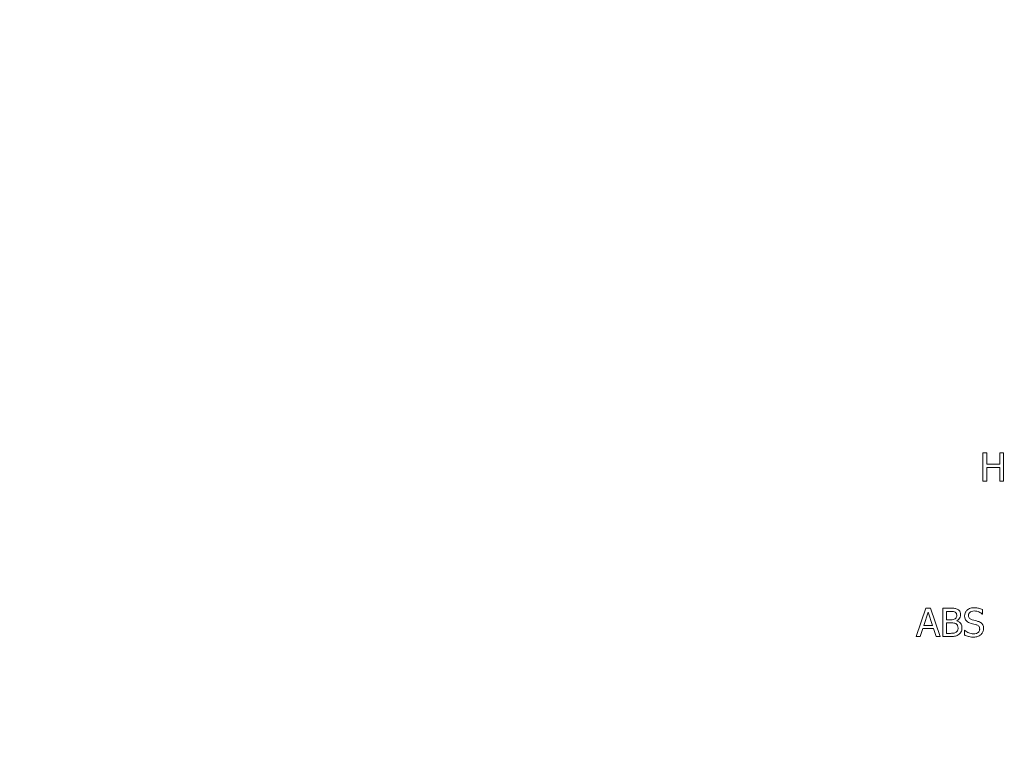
# Model space of a CAD drawing. Header units: millimetres. Extents: x 18 to 1100, y 18 to 846.
# Tile 3 of 25: x 151 to 221, y 201 to 253. Entities that reach past the tile are written whole.
import ezdxf

# ---------------------------------------------------------------- set-up
doc = ezdxf.new("R2010")
doc.units = ezdxf.units.MM
doc.header["$LTSCALE"] = 4
doc.layers.add('Dimension (ANSI)', color=7, linetype='Continuous', lineweight=9)
doc.layers.add('Visible (ANSI)', color=7, linetype='Continuous', lineweight=9)
doc.styles.add('Note Text (ANSI)', font='arial.ttf')
doc.dimstyles.new('Default - mm (ANSI)', dxfattribs={"dimscale": 4, "dimtxt": 1.5, "dimasz": 2, "dimexe": 3.175, "dimexo": 1, "dimgap": 0.8, "dimtad": 0, "dimtih": 1, "dimtoh": 1, "dimrnd": 1e-08, "dimzin": 4, "dimdsep": 46, "dimtxsty": 'Note Text (ANSI)', "dimblk": 'Filled-1', "dimcen": 0.09, "dimdle": 10, "dimclrd": 256, "dimclre": 256, "dimclrt": 256, "dimadec": 1, "dimazin": 0, "dimtfac": 2.032, "dimtofl": 0, "dimtmove": 0, "dimatfit": 3, "dimfxl": 1, "dimtolj": 1, "dimtzin": 0, "dimlwd": -1, "dimlwe": -1, "dimarcsym": 0})

# ---------------------------------------------------------------- blocks, each defined once
blk = doc.blocks.new('Filled-1')
at = {"color": 0}
for p, q in [((0, 0), (-1, 0.15)), ((-1, 0.15), (-1, -0.15)), ((-1, 0), (0, 0)), ((-1, -0.15), (0, 0))]:
    blk.add_line(p, q, dxfattribs=at)
at = {"color": 0, "flags": 128}
blk.add_lwpolyline([(-1, -0.15), (0, 0), (-1, 0.15), (-1, -0.15)], dxfattribs=at)
at = {"color": 0}
blk.add_solid([(-1, -0.15), (0, 0), (-1, 0.15), (-1, -0.15)], dxfattribs=at)
blk = doc.blocks.new('*D23')
at = {"layer": 'Defpoints', "color": 0, "transparency": 16777216}
for p in [(151.143, 276.579), (59.118, 102.779), (151.143, 102.779)]:
    blk.add_point(p, dxfattribs=at)
at = {"layer": 'Dimension (ANSI)', "transparency": 16777216}
for p, q in [((147.143, 276.579), (46.418, 276.579)), ((59.118, 268.579), (59.118, 232.032)), ((59.118, 110.779), (59.118, 205.411)), ((147.143, 102.779), (46.418, 102.779))]:
    blk.add_line(p, q, dxfattribs=at)
at = {"layer": 'Dimension (ANSI)', "transparency": 16777216, "xscale": 8, "yscale": 8, "zscale": 8}
for p, rotation in [((59.118, 276.579), 90), ((59.118, 102.779), 270)]:
    blk.add_blockref('Filled-1', p, dxfattribs=dict(at, rotation=rotation))
at = {"layer": 'Dimension (ANSI)', "transparency": 16777216, "char_height": 6, "attachment_point": 5, "style": 'Note Text (ANSI)'}
for s, insert in [('\\A1; 173.80', (59.118, 224.987)), ('\\A1;[6.84]', (59.118, 211.676))]:
    blk.add_mtext(s, dxfattribs=dict(at, insert=insert))
blk = doc.blocks.new('*D26')
at = {"layer": 'Defpoints', "color": 0, "transparency": 16777216}
for p in [(305.644, 308.052), (145.644, 247.679), (305.644, 247.679)]:
    blk.add_point(p, dxfattribs=at)
at = {"layer": 'Dimension (ANSI)', "transparency": 16777216}
for p, q in [((145.644, 251.679), (145.644, 320.752)), ((305.644, 251.679), (305.644, 320.752)), ((153.644, 308.052), (191.365, 308.052)), ((297.644, 308.052), (225.33, 308.052))]:
    blk.add_line(p, q, dxfattribs=at)
at = {"layer": 'Dimension (ANSI)', "transparency": 16777216, "xscale": 8, "yscale": 8, "zscale": 8, "rotation": 180}
blk.add_blockref('Filled-1', (145.644, 308.052), dxfattribs=at)
at = {"layer": 'Dimension (ANSI)', "transparency": 16777216, "xscale": 8, "yscale": 8, "zscale": 8}
blk.add_blockref('Filled-1', (305.644, 308.052), dxfattribs=at)
at = {"layer": 'Dimension (ANSI)', "transparency": 16777216, "char_height": 6, "attachment_point": 5, "style": 'Note Text (ANSI)'}
for s, insert in [('\\A1; 160.00', (208.347, 314.315)), ('\\A1;[6.30]', (208.347, 301.007))]:
    blk.add_mtext(s, dxfattribs=dict(at, insert=insert))

msp = doc.modelspace()

# ---------------------------------------------------------------- linework, layer by layer
at = {"layer": 'Visible (ANSI)'}
for p, q in [((219.3437, 222.6373), (219.0779, 222.6373)), ((219.0779, 222.6373), (219.0779, 220.6373)), ((219.3437, 221.8528), (219.3437, 222.6373)), ((220.5301, 222.6373), (220.2643, 222.6373)), ((220.2643, 222.6373), (220.2643, 221.8528)), ((220.5301, 220.6373), (220.5301, 222.6373)), ((220.2643, 221.8528), (219.3437, 221.8528)), ((219.3437, 220.6373), (219.3437, 221.6162)), ((219.3437, 221.6162), (220.2643, 221.6162)), ((220.2643, 221.6162), (220.2643, 220.6373)), ((219.0779, 220.6373), (219.3437, 220.6373)), ((220.2643, 220.6373), (220.5301, 220.6373)), ((215.0548, 211.6908), (214.3806, 209.6908)), ((214.9041, 210.4769), (215.212, 211.4185)), ((215.3822, 211.6908), (215.0548, 211.6908)), ((215.212, 211.4185), (215.5216, 210.4769)), ((216.0564, 209.6908), (215.3822, 211.6908)), ((216.776, 211.6908), (216.2461, 211.6908)), ((216.2461, 211.6908), (216.2461, 209.6908)), ((216.5119, 211.4639), (216.7663, 211.4639)), ((216.5119, 210.8788), (216.5119, 211.4639)), ((219.0305, 211.2791), (219.05, 211.2791)), ((219.05, 211.2791), (219.05, 211.5968)), ((215.5216, 210.4769), (214.9041, 210.4769)), ((216.8133, 210.8788), (216.5119, 210.8788)), ((216.5119, 210.6568), (216.8133, 210.6568)), ((216.5119, 209.9177), (216.5119, 210.6568)), ((217.2282, 210.8026), (217.2282, 210.8124)), ((214.6496, 209.6908), (214.8312, 210.25)), ((214.8312, 210.25), (215.5945, 210.25)), ((215.5945, 210.25), (215.776, 209.6908)), ((216.7274, 209.9177), (216.5119, 209.9177)), ((217.7679, 210.1446), (217.7679, 209.8107)), ((217.7874, 210.1446), (217.7679, 210.1446)), ((214.3806, 209.6908), (214.6496, 209.6908)), ((215.776, 209.6908), (216.0564, 209.6908)), ((216.2461, 209.6908), (216.8198, 209.6908))]:
    msp.add_line(p, q, dxfattribs=at)
for points, knots in [([(216.7663, 211.4639), (216.8429, 211.4639), (216.9199, 211.4643), (217.043, 211.4487), (217.0878, 211.4349), (217.1294, 211.412)], [-0.037224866, -0.037224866, -0.037224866, -0.037224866, -0.014244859, -0.014244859, 0, 0, 0, 0]), ([(217.3012, 211.6098), (217.2373, 211.6449), (217.1693, 211.6677), (216.9908, 211.6907), (216.8831, 211.6908), (216.776, 211.6908)], [-0.053998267, -0.053998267, -0.053998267, -0.053998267, -0.032120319, -0.032120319, 0, 0, 0, 0]), ([(217.2315, 211.203), (217.2315, 211.1616), (217.2278, 211.1179), (217.2073, 211.0429), (217.1948, 211.0206), (217.1667, 210.9808), (217.1448, 210.9611), (217.1196, 210.9453)], [-0.021184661, -0.021184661, -0.021184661, -0.021184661, -0.014642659, -0.014642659, -0.00891297, -0.00891297, 0, 0, 0, 0]), ([(217.1294, 211.412), (217.1478, 211.4014), (217.1643, 211.3884), (217.1947, 211.3539), (217.2043, 211.3352), (217.2258, 211.283), (217.2315, 211.2429), (217.2315, 211.203)], [-0.021144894, -0.021144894, -0.021144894, -0.021144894, -0.01692244, -0.01692244, -0.011982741, -0.011982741, 0, 0, 0, 0]), ([(217.2282, 210.8124), (217.2855, 210.8399), (217.3373, 210.8757), (217.412, 210.9536), (217.4485, 211.0003), (217.498, 211.1193), (217.5086, 211.1789), (217.5086, 211.2402)], [-0.06760757, -0.06760757, -0.06760757, -0.06760757, -0.03865553, -0.03865553, -0.018414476, -0.018414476, 0, 0, 0, 0]), ([(217.5086, 211.2402), (217.5086, 211.2964), (217.5013, 211.3525), (217.4629, 211.4628), (217.4362, 211.4984), (217.3877, 211.5558), (217.3465, 211.5861), (217.3012, 211.6098)], [-0.029174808, -0.029174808, -0.029174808, -0.029174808, -0.022521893, -0.022521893, -0.015342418, -0.015342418, 0, 0, 0, 0]), ([(218.4551, 211.7265), (218.3968, 211.7265), (218.3384, 211.7216), (218.2281, 211.6997), (218.1767, 211.6838), (218.0342, 211.6193), (217.9707, 211.5643), (217.8839, 211.474), (217.8471, 211.4202), (217.7946, 211.2939), (217.7825, 211.2251), (217.7825, 211.1543)], [-0.078270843, -0.078270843, -0.078270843, -0.078270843, -0.068152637, -0.068152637, -0.058792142, -0.058792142, -0.041034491, -0.041034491, -0.021226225, -0.021226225, 0, 0, 0, 0]), ([(217.7825, 211.1543), (217.7825, 211.0469), (217.8042, 210.9806), (217.8393, 210.8895), (217.8705, 210.8379), (217.9122, 210.7929)], [-0.029283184, -0.029283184, -0.029283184, -0.029283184, -0.018393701, -0.018393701, 0, 0, 0, 0]), ([(218.0597, 211.1819), (218.0597, 211.202), (218.0614, 211.2221), (218.069, 211.2607), (218.0746, 211.2789), (218.0967, 211.3299), (218.1177, 211.3588), (218.1727, 211.4117), (218.2123, 211.44), (218.332, 211.487), (218.403, 211.4963), (218.473, 211.4963)], [-0.07187434, -0.07187434, -0.07187434, -0.07187434, -0.063000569, -0.063000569, -0.054558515, -0.054558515, -0.038556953, -0.038556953, -0.020976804, -0.020976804, 0, 0, 0, 0]), ([(218.3206, 210.8707), (218.2843, 210.8805), (218.2485, 210.8937), (218.1862, 210.9273), (218.1593, 210.9466), (218.118, 210.9888), (218.0972, 211.0149), (218.0657, 211.0942), (218.0597, 211.1382), (218.0597, 211.1819)], [-0.059840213, -0.059840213, -0.059840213, -0.059840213, -0.041654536, -0.041654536, -0.025588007, -0.025588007, -0.01309878, -0.01309878, 0, 0, 0, 0]), ([(219.05, 211.5968), (218.9617, 211.6403), (218.8688, 211.6718), (218.7088, 211.7075), (218.6022, 211.7265), (218.4551, 211.7265)], [-0.11032665, -0.11032665, -0.11032665, -0.11032665, -0.04411909, -0.04411909, 0, 0, 0, 0]), ([(218.473, 211.4963), (218.5293, 211.4963), (218.585, 211.4906), (218.7111, 211.4632), (218.7649, 211.4409), (218.8821, 211.3883), (218.9633, 211.3407), (219.0305, 211.2791)], [-0.047282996, -0.047282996, -0.047282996, -0.047282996, -0.038585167, -0.038585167, -0.027349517, -0.027349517, 0, 0, 0, 0]), ([(217.1196, 210.9453), (217.0663, 210.911), (217.0253, 210.8979), (216.954, 210.8823), (216.8882, 210.8788), (216.8133, 210.8788)], [-0.037025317, -0.037025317, -0.037025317, -0.037025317, -0.022473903, -0.022473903, 0, 0, 0, 0]), ([(216.8133, 210.6568), (216.9428, 210.6568), (216.9994, 210.6505), (217.0739, 210.6407), (217.1201, 210.6271), (217.1634, 210.6049)], [-0.022536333, -0.022536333, -0.022536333, -0.022536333, -0.014607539, -0.014607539, 0, 0, 0, 0]), ([(217.1634, 210.6049), (217.1938, 210.5887), (217.2234, 210.5688), (217.2767, 210.5156), (217.2893, 210.4896), (217.3179, 210.4196), (217.3255, 210.3571), (217.3255, 210.2937)], [-0.030567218, -0.030567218, -0.030567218, -0.030567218, -0.025271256, -0.025271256, -0.019009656, -0.019009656, 0, 0, 0, 0]), ([(217.6026, 210.3051), (217.6026, 210.3541), (217.5978, 210.4032), (217.5757, 210.4948), (217.5596, 210.5367), (217.5104, 210.6229), (217.4721, 210.6703), (217.3625, 210.7545), (217.2973, 210.7838), (217.2282, 210.8026)], [-0.076246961, -0.076246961, -0.076246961, -0.076246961, -0.058135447, -0.058135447, -0.04145925, -0.04145925, -0.021471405, -0.021471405, 0, 0, 0, 0]), ([(217.9122, 210.7929), (217.9543, 210.7486), (218.0027, 210.7127), (218.0848, 210.6712), (218.1444, 210.6424), (218.2428, 210.6162)], [-0.091068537, -0.091068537, -0.091068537, -0.091068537, -0.030556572, -0.030556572, 0, 0, 0, 0]), ([(218.2428, 210.6162), (218.3032, 210.6009), (218.3738, 210.5834), (218.4917, 210.5561), (218.5481, 210.5412), (218.6043, 210.5255)], [-0.036301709, -0.036301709, -0.036301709, -0.036301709, -0.017492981, -0.017492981, 0, 0, 0, 0]), ([(218.7307, 210.7654), (218.6666, 210.7846), (218.5919, 210.8034), (218.5053, 210.8241), (218.4053, 210.8479), (218.3206, 210.8707)], [-0.10385807, -0.10385807, -0.10385807, -0.10385807, -0.02632283, -0.02632283, 0, 0, 0, 0]), ([(218.6043, 210.5255), (218.638, 210.5157), (218.6717, 210.5029), (218.7291, 210.4716), (218.7538, 210.454), (218.7917, 210.4152), (218.8126, 210.3889), (218.8445, 210.3085), (218.8506, 210.2636), (218.8506, 210.2192)], [-0.060224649, -0.060224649, -0.060224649, -0.060224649, -0.041763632, -0.041763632, -0.025948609, -0.025948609, -0.013336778, -0.013336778, 0, 0, 0, 0]), ([(219.1278, 210.2613), (219.1278, 210.309), (219.1231, 210.3566), (219.1017, 210.4458), (219.0862, 210.4867), (219.0289, 210.5888), (218.9853, 210.6299), (218.8867, 210.7068), (218.809, 210.7413), (218.7307, 210.7654)], [-0.053641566, -0.053641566, -0.053641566, -0.053641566, -0.04523419, -0.04523419, -0.037464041, -0.037464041, -0.024585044, -0.024585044, 0, 0, 0, 0]), ([(217.1812, 210.002), (217.155, 209.9845), (217.1272, 209.9703), (217.056, 209.9431), (217.0201, 209.9367), (216.9242, 209.9212), (216.8221, 209.9177), (216.7274, 209.9177)], [-0.038931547, -0.038931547, -0.038931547, -0.038931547, -0.034580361, -0.034580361, -0.028399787, -0.028399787, 0, 0, 0, 0]), ([(216.8198, 209.6908), (216.9362, 209.6908), (217.0552, 209.6998), (217.2174, 209.7468), (217.302, 209.781), (217.3952, 209.8529)], [-0.088757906, -0.088757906, -0.088757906, -0.088757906, -0.035308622, -0.035308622, 0, 0, 0, 0]), ([(217.3255, 210.2937), (217.3255, 210.2577), (217.3224, 210.2205), (217.3056, 210.1509), (217.2936, 210.1249), (217.2541, 210.0625), (217.2195, 210.0295), (217.1812, 210.002)], [-0.030266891, -0.030266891, -0.030266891, -0.030266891, -0.02214931, -0.02214931, -0.014141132, -0.014141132, 0, 0, 0, 0]), ([(217.3952, 209.8529), (217.4311, 209.8814), (217.4628, 209.9141), (217.5149, 209.9838), (217.541, 210.0264), (217.5907, 210.1477), (217.6026, 210.226), (217.6026, 210.3051)], [-0.056700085, -0.056700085, -0.056700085, -0.056700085, -0.039309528, -0.039309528, -0.023713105, -0.023713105, 0, 0, 0, 0]), ([(217.7679, 209.8107), (217.8604, 209.7662), (217.9565, 209.7298), (218.0981, 209.6876), (218.2122, 209.6551), (218.4243, 209.6551)], [-0.2082667, -0.2082667, -0.2082667, -0.2082667, -0.0636529, -0.0636529, 0, 0, 0, 0]), ([(218.4049, 209.8853), (218.2945, 209.8853), (218.1869, 209.9115), (218.0152, 209.9819), (217.903, 210.0361), (217.7874, 210.1446)], [-0.11734471, -0.11734471, -0.11734471, -0.11734471, -0.04755386, -0.04755386, 0, 0, 0, 0]), ([(218.8506, 210.2192), (218.8506, 210.1946), (218.8484, 210.1702), (218.8385, 210.1236), (218.8313, 210.1018), (218.8044, 210.0452), (218.7805, 210.0145), (218.7242, 209.9639), (218.6865, 209.9377), (218.5587, 209.8931), (218.4794, 209.8853), (218.4049, 209.8853)], [-0.084425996, -0.084425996, -0.084425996, -0.084425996, -0.072079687, -0.072079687, -0.060446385, -0.060446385, -0.040520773, -0.040520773, -0.022364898, -0.022364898, 0, 0, 0, 0]), ([(218.4243, 209.6551), (218.5322, 209.6551), (218.6389, 209.6673), (218.7697, 209.7179), (218.8555, 209.7536), (218.9462, 209.8367)], [-0.11865735, -0.11865735, -0.11865735, -0.11865735, -0.03689183, -0.03689183, 0, 0, 0, 0]), ([(218.9462, 209.8367), (218.976, 209.8642), (219.0022, 209.8947), (219.0485, 209.9625), (219.0676, 209.999), (219.1124, 210.1095), (219.1278, 210.1839), (219.1278, 210.2613)], [-0.048000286, -0.048000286, -0.048000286, -0.048000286, -0.035773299, -0.035773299, -0.023207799, -0.023207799, 0, 0, 0, 0])]:
    msp.add_open_spline(points, degree=3, knots=knots, dxfattribs=at)

# ---------------------------------------------------------------- dimensions: what is measured, and where the dimension line sits
at = {"layer": 'Dimension (ANSI)'}
for base, p1, p2, angle, text, override, picture, middle in [((305.6436, 308.0517), (145.6436, 247.6794), (305.6436, 247.6794), 180, ' <>\\X[6.30]', {"dimgap": 0.8, "dimtih": 0, "dimtoh": 0, "dimdec": 2, "dimpost": '\\X', "dimtol": 0, "dimlim": 0, "dimtp": 0, "dimtm": 0, "dimtdec": 2, "dimatfit": 1}, '*D26', (208.3474, 308.0517)), ((59.1179, 102.7794), (151.1433, 276.5794), (151.1433, 102.7794), 90, ' <>\\X[6.84]', {"dimgap": 0.8, "dimdec": 2, "dimpost": '\\X', "dimtol": 0, "dimlim": 0, "dimtp": 0, "dimtm": 0, "dimtdec": 2, "dimatfit": 1}, '*D23', (59.1179, 218.7215))]:
    dim = msp.add_linear_dim(base=base, p1=p1, p2=p2, angle=angle, text=text, dimstyle='Default - mm (ANSI)', override=override, dxfattribs=at)
    dim.commit()
    dim.dimension.update_dxf_attribs({"geometry": picture, "text_midpoint": middle, "dimtype": 160})

doc.saveas('drawing.dxf')
